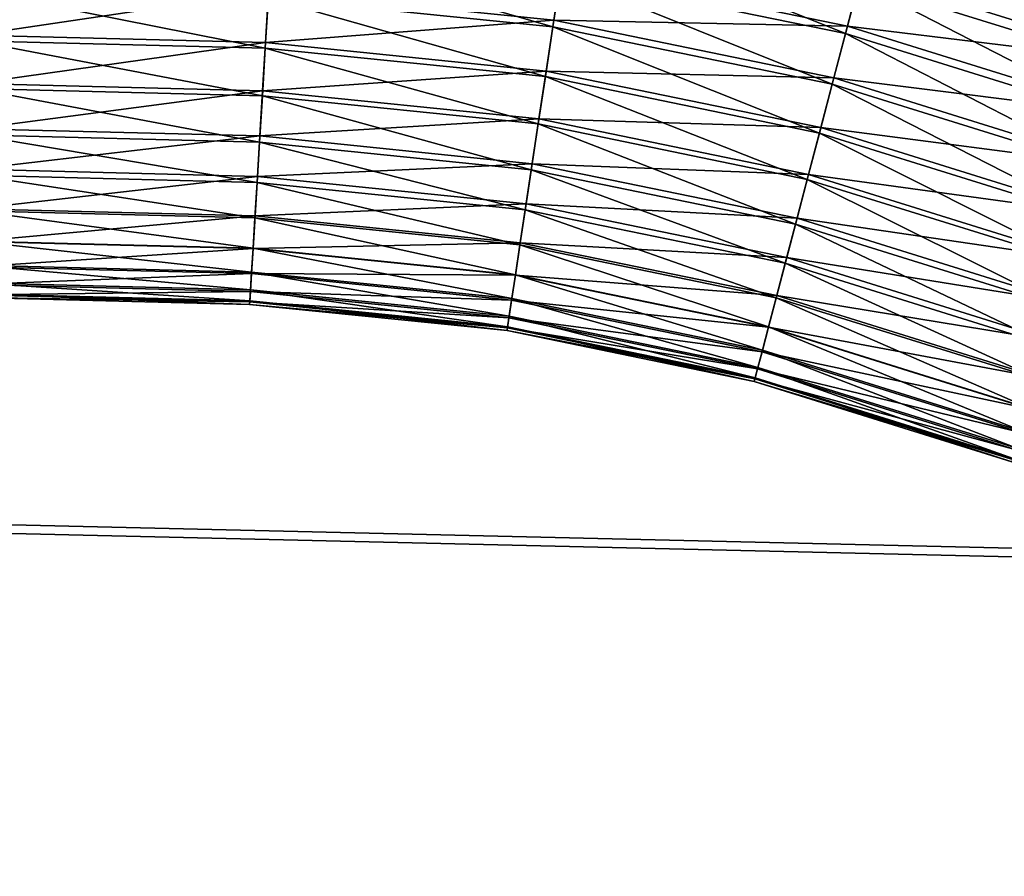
# Model space of a CAD drawing. Extents: x 4 to 901, y 3 to 274.
# Tile 143 of 256: x 187.54 to 189.09, y 267.12 to 268.46. Entities that reach past the tile are written whole.
import ezdxf

# ---------------------------------------------------------------- set-up
doc = ezdxf.new("R2010")
doc.units = 0

msp = doc.modelspace()

# ---------------------------------------------------------------- linework, layer by layer
for points in [[(116.764336, 272.709991, 20.949999), (116.764336, 263.709991, 20.949999), (193.36879, 272.709991, 20.949999)], [(116.764336, 263.709991, 20.949999), (193.36879, 263.709991, 20.949999), (193.36879, 272.709991, 20.949999)], [(116.764336, 263.709991, 19.949999), (116.764336, 272.709991, 19.949999), (193.36879, 272.709991, 19.949999)], [(116.764336, 263.709991, 19.949999), (193.36879, 272.709991, 19.949999), (193.36879, 263.709991, 19.949999)], [(116.764336, 272.709991, 272.950012), (116.764336, 263.709991, 272.950012), (193.36879, 272.709991, 272.950012)], [(116.764336, 263.709991, 272.950012), (193.36879, 263.709991, 272.950012), (193.36879, 272.709991, 272.950012)], [(116.764336, 263.709991, 271.950012), (116.764336, 272.709991, 271.950012), (193.36879, 272.709991, 271.950012)], [(116.764336, 263.709991, 271.950012), (193.36879, 272.709991, 271.950012), (193.36879, 263.709991, 271.950012)], [(861.484985, 272.509979, 100.299995), (44.485004, 272.509979, 100.299995), (861.484985, 261.709991, 100.299995)], [(861.484985, 261.709991, 100.299995), (44.485004, 272.509979, 100.299995), (44.485004, 261.709991, 100.299995)], [(861.484985, 261.709991, 99.699997), (44.485004, 261.709991, 99.699997), (861.484985, 272.509979, 99.699997)], [(861.484985, 272.509979, 99.699997), (44.485004, 261.709991, 99.699997), (44.485004, 272.509979, 99.699997)], [(44.485004, 272.509979, 241.099991), (861.484985, 272.509979, 241.099991), (44.485004, 261.709991, 241.099991)], [(44.485004, 261.709991, 241.099991), (861.484985, 272.509979, 241.099991), (861.484985, 261.709991, 241.099991)], [(44.485004, 261.709991, 241.699997), (861.484985, 261.709991, 241.699997), (44.485004, 272.509979, 241.699997)], [(44.485004, 272.509979, 241.699997), (861.484985, 261.709991, 241.699997), (861.484985, 272.509979, 241.699997)], [(864.984985, 271.109985, 256.950012), (462.234985, 255.009979, 256.950012), (40.284992, 271.109985, 256.950012)], [(40.284992, 271.109985, 256.950012), (462.234985, 255.009979, 256.950012), (456.984985, 255.009979, 256.950012)], [(40.284992, 271.109985, 256.950012), (456.984985, 255.009979, 256.950012), (448.984985, 255.009979, 256.950012)], [(448.984985, 255.009979, 256.950012), (443.734985, 255.009979, 256.950012), (40.284992, 271.109985, 256.950012)], [(40.284992, 271.109985, 256.950012), (443.734985, 255.009979, 256.950012), (442.984985, 255.009979, 256.950012)], [(40.284992, 271.109985, 256.950012), (442.984985, 255.009979, 256.950012), (40.284992, 234.309982, 256.950012)], [(40.284992, 271.109985, 257.549988), (443.734985, 255.009979, 257.549988), (864.984985, 271.109985, 257.549988)], [(443.484985, 236.143951, 257.549988), (443.342194, 236.243942, 257.549988), (40.284992, 271.109985, 257.549988)], [(40.284992, 271.109985, 257.549988), (443.045288, 236.667969, 257.549988), (443.000183, 236.836334, 257.549988)], [(443.342194, 236.243942, 257.549988), (443.218933, 236.367188, 257.549988), (40.284992, 271.109985, 257.549988)], [(40.284992, 271.109985, 257.549988), (443.218933, 236.367188, 257.549988), (443.118958, 236.509979, 257.549988)], [(40.284992, 271.109985, 257.549988), (443.118958, 236.509979, 257.549988), (443.045288, 236.667969, 257.549988)], [(443.000183, 236.836334, 257.549988), (442.984985, 237.009979, 257.549988), (40.284992, 271.109985, 257.549988)], [(40.284992, 271.109985, 257.549988), (442.984985, 237.009979, 257.549988), (442.984985, 255.009979, 257.549988)], [(40.284992, 271.109985, 257.549988), (442.984985, 255.009979, 257.549988), (443.734985, 255.009979, 257.549988)], [(40.284992, 234.309982, 257.549988), (443.81134, 236.025177, 257.549988), (40.284992, 271.109985, 257.549988)], [(40.284992, 271.109985, 257.549988), (443.81134, 236.025177, 257.549988), (443.642975, 236.070297, 257.549988)], [(40.284992, 271.109985, 257.549988), (443.642975, 236.070297, 257.549988), (443.484985, 236.143951, 257.549988)], [(864.984985, 271.109985, 35.349995), (292.484985, 265.209991, 35.349995), (40.984989, 271.109985, 35.349995)], [(40.984989, 271.109985, 35.349995), (292.484985, 265.209991, 35.349995), (291.484985, 265.209991, 35.349995)], [(40.984989, 271.109985, 35.349995), (291.484985, 265.209991, 35.349995), (40.984989, 234.309982, 35.349995)], [(292.484985, 265.209991, 35.949997), (864.984985, 271.109985, 35.949997), (40.984989, 271.109985, 35.949997)], [(40.984989, 234.309982, 35.949997), (291.484985, 260.209991, 35.949997), (40.984989, 271.109985, 35.949997)], [(40.984989, 271.109985, 35.949997), (291.484985, 260.209991, 35.949997), (291.484985, 265.209991, 35.949997)], [(40.984989, 271.109985, 35.949997), (291.484985, 265.209991, 35.949997), (292.484985, 265.209991, 35.949997)], [(188.391922, 268.534393, 54.223419), (188.404404, 268.617157, 54.207005), (188.838379, 268.442413, 54.223419)], [(188.391922, 268.534393, 57.223419), (188.404404, 268.617157, 57.207005), (188.838379, 268.442413, 57.223419)], [(188.838379, 268.442413, 54.223419), (188.404404, 268.617157, 54.207005), (188.859604, 268.523376, 54.207005)], [(188.838379, 268.442413, 57.223419), (188.404404, 268.617157, 57.207005), (188.859604, 268.523376, 57.207005)], [(188.859604, 268.523376, 54.207005), (188.882141, 268.609375, 54.200119), (189.316147, 268.381348, 54.207005)], [(188.859604, 268.523376, 57.207005), (188.882141, 268.609375, 57.200119), (189.316147, 268.381348, 57.207005)], [(189.316147, 268.381348, 54.207005), (188.882141, 268.609375, 54.200119), (189.345917, 268.465179, 54.200119)], [(189.316147, 268.381348, 57.207005), (188.882141, 268.609375, 57.200119), (189.345917, 268.465179, 57.200119)], [(187.933472, 268.49884, 54.249512), (187.938446, 268.58075, 54.223419), (188.379684, 268.453278, 54.249512)], [(187.933472, 268.49884, 57.249512), (187.938446, 268.58075, 57.223419), (188.379684, 268.453278, 57.249512)], [(188.379684, 268.453278, 54.249512), (187.938446, 268.58075, 54.223419), (188.391922, 268.534393, 54.223419)], [(188.379684, 268.453278, 57.249512), (187.938446, 268.58075, 57.223419), (188.391922, 268.534393, 57.223419)], [(188.393768, 268.5466, 55.679626), (187.934113, 268.509186, 55.654354), (188.381226, 268.463501, 55.654354)], [(188.393768, 268.5466, 58.679626), (187.934113, 268.509186, 58.654354), (188.381226, 268.463501, 58.654354)], [(188.393768, 268.5466, 55.679626), (188.381226, 268.463501, 55.654354), (188.841507, 268.454346, 55.679626)], [(188.393768, 268.5466, 58.679626), (188.381226, 268.463501, 58.654354), (188.841507, 268.454346, 58.679626)], [(188.863388, 268.537811, 55.694893), (188.393768, 268.5466, 55.679626), (188.841507, 268.454346, 55.679626)], [(188.863388, 268.537811, 58.694893), (188.393768, 268.5466, 58.679626), (188.841507, 268.454346, 58.679626)], [(188.863388, 268.537811, 55.694893), (188.841507, 268.454346, 55.679626), (189.321152, 268.395416, 55.694893)], [(188.863388, 268.537811, 58.694893), (188.841507, 268.454346, 58.679626), (189.321152, 268.395416, 58.694893)], [(189.350388, 268.477783, 55.699997), (188.863388, 268.537811, 55.694893), (189.321152, 268.395416, 55.694893)], [(189.350388, 268.477783, 58.699997), (188.863388, 268.537811, 58.694893), (189.321152, 268.395416, 58.694893)], [(187.47171, 268.520874, 55.654354), (187.47197, 268.440277, 55.619396), (187.934113, 268.509186, 55.654354)], [(187.47171, 268.520874, 58.654354), (187.47197, 268.440277, 58.619396), (187.934113, 268.509186, 58.654354)], [(188.379684, 268.453278, 54.249512), (188.391922, 268.534393, 54.223419), (188.817581, 268.363037, 54.249512)], [(188.379684, 268.453278, 57.249512), (188.391922, 268.534393, 57.223419), (188.817581, 268.363037, 57.249512)], [(188.817581, 268.363037, 54.249512), (188.391922, 268.534393, 54.223419), (188.838379, 268.442413, 54.223419)], [(188.817581, 268.363037, 57.249512), (188.391922, 268.534393, 57.223419), (188.838379, 268.442413, 57.223419)], [(188.838379, 268.442413, 54.223419), (188.859604, 268.523376, 54.207005), (189.288132, 268.302399, 54.223419)], [(188.838379, 268.442413, 57.223419), (188.859604, 268.523376, 57.207005), (189.288132, 268.302399, 57.223419)], [(189.288132, 268.302399, 54.223419), (188.859604, 268.523376, 54.207005), (189.316147, 268.381348, 54.207005)], [(189.288132, 268.302399, 57.223419), (188.859604, 268.523376, 57.207005), (189.316147, 268.381348, 57.207005)], [(187.472, 268.431335, 54.285187), (187.471741, 268.510529, 54.249512), (187.92868, 268.4198, 54.285187)], [(187.92868, 268.4198, 54.285187), (187.471741, 268.510529, 54.249512), (187.933472, 268.49884, 54.249512)], [(187.472, 268.431335, 57.285187), (187.471741, 268.510529, 57.249512), (187.92868, 268.4198, 57.285187)], [(187.92868, 268.4198, 57.285187), (187.471741, 268.510529, 57.249512), (187.933472, 268.49884, 57.249512)], [(187.934113, 268.509186, 55.654354), (187.47197, 268.440277, 55.619396), (187.929214, 268.428711, 55.619396)], [(187.934113, 268.509186, 58.654354), (187.47197, 268.440277, 58.619396), (187.929214, 268.428711, 58.619396)], [(187.934113, 268.509186, 55.654354), (187.929214, 268.428711, 55.619396), (188.381226, 268.463501, 55.654354)], [(187.934113, 268.509186, 58.654354), (187.929214, 268.428711, 58.619396), (188.381226, 268.463501, 58.654354)], [(187.92868, 268.4198, 54.285187), (187.933472, 268.49884, 54.249512), (188.367874, 268.374969, 54.285187)], [(187.92868, 268.4198, 57.285187), (187.933472, 268.49884, 57.249512), (188.367874, 268.374969, 57.285187)], [(188.367874, 268.374969, 54.285187), (187.933472, 268.49884, 54.249512), (188.379684, 268.453278, 54.249512)], [(188.367874, 268.374969, 57.285187), (187.933472, 268.49884, 57.249512), (188.379684, 268.453278, 57.249512)], [(188.381226, 268.463501, 55.654354), (187.929214, 268.428711, 55.619396), (188.369217, 268.383789, 55.619396)], [(188.381226, 268.463501, 58.654354), (187.929214, 268.428711, 58.619396), (188.369217, 268.383789, 58.619396)], [(188.381226, 268.463501, 55.654354), (188.369217, 268.383789, 55.619396), (188.820206, 268.373047, 55.654354)], [(188.381226, 268.463501, 58.654354), (188.369217, 268.383789, 58.619396), (188.820206, 268.373047, 58.654354)], [(188.841507, 268.454346, 55.679626), (188.381226, 268.463501, 55.654354), (188.820206, 268.373047, 55.654354)], [(188.841507, 268.454346, 58.679626), (188.381226, 268.463501, 58.654354), (188.820206, 268.373047, 58.654354)], [(188.367874, 268.374969, 54.285187), (188.379684, 268.453278, 54.249512), (188.797501, 268.286438, 54.285187)], [(188.367874, 268.374969, 57.285187), (188.379684, 268.453278, 57.249512), (188.797501, 268.286438, 57.285187)], [(188.797501, 268.286438, 54.285187), (188.379684, 268.453278, 54.249512), (188.817581, 268.363037, 54.249512)], [(188.797501, 268.286438, 57.285187), (188.379684, 268.453278, 57.249512), (188.817581, 268.363037, 57.249512)], [(188.841507, 268.454346, 55.679626), (188.820206, 268.373047, 55.654354), (189.292267, 268.314056, 55.679626)], [(188.841507, 268.454346, 58.679626), (188.820206, 268.373047, 58.654354), (189.292267, 268.314056, 58.679626)], [(189.321152, 268.395416, 55.694893), (188.841507, 268.454346, 55.679626), (189.292267, 268.314056, 55.679626)], [(189.321152, 268.395416, 58.694893), (188.841507, 268.454346, 58.679626), (189.292267, 268.314056, 58.679626)], [(187.47197, 268.440277, 55.619396), (187.472214, 268.364227, 55.575207), (187.929214, 268.428711, 55.619396)], [(187.47197, 268.440277, 58.619396), (187.472214, 268.364227, 58.575207), (187.929214, 268.428711, 58.619396)], [(187.472229, 268.356262, 54.330135), (187.472, 268.431335, 54.285187), (187.924133, 268.344849, 54.330135)], [(187.924133, 268.344849, 54.330135), (187.472, 268.431335, 54.285187), (187.92868, 268.4198, 54.285187)], [(187.472229, 268.356262, 57.330135), (187.472, 268.431335, 57.285187), (187.924133, 268.344849, 57.330135)], [(187.924133, 268.344849, 57.330135), (187.472, 268.431335, 57.285187), (187.92868, 268.4198, 57.285187)], [(187.929214, 268.428711, 55.619396), (187.472214, 268.364227, 55.575207), (187.924606, 268.352814, 55.575207)], [(187.929214, 268.428711, 58.619396), (187.472214, 268.364227, 58.575207), (187.924606, 268.352814, 58.575207)], [(187.929214, 268.428711, 55.619396), (187.924606, 268.352814, 55.575207), (188.369217, 268.383789, 55.619396)], [(187.929214, 268.428711, 58.619396), (187.924606, 268.352814, 58.575207), (188.369217, 268.383789, 58.619396)], [(188.817581, 268.363037, 54.249512), (188.838379, 268.442413, 54.223419), (189.260666, 268.225037, 54.249512)], [(188.817581, 268.363037, 57.249512), (188.838379, 268.442413, 57.223419), (189.260666, 268.225037, 57.249512)], [(189.260666, 268.225037, 54.249512), (188.838379, 268.442413, 54.223419), (189.288132, 268.302399, 54.223419)], [(189.260666, 268.225037, 57.249512), (188.838379, 268.442413, 57.223419), (189.288132, 268.302399, 57.223419)], [(187.924133, 268.344849, 54.330135), (187.92868, 268.4198, 54.285187), (188.356689, 268.300751, 54.330135)], [(187.924133, 268.344849, 57.330135), (187.92868, 268.4198, 57.285187), (188.356689, 268.300751, 57.330135)], [(188.356689, 268.300751, 54.330135), (187.92868, 268.4198, 54.285187), (188.367874, 268.374969, 54.285187)], [(188.356689, 268.300751, 57.330135), (187.92868, 268.4198, 57.285187), (188.367874, 268.374969, 57.285187)], [(188.369217, 268.383789, 55.619396), (187.924606, 268.352814, 55.575207), (188.35788, 268.308624, 55.575207)], [(188.369217, 268.383789, 58.619396), (187.924606, 268.352814, 58.575207), (188.35788, 268.308624, 58.575207)], [(188.369217, 268.383789, 55.619396), (188.35788, 268.308624, 55.575207), (188.799774, 268.295074, 55.619396)], [(188.369217, 268.383789, 58.619396), (188.35788, 268.308624, 58.575207), (188.799774, 268.295074, 58.619396)], [(188.820206, 268.373047, 55.654354), (188.369217, 268.383789, 55.619396), (188.799774, 268.295074, 55.619396)], [(188.820206, 268.373047, 58.654354), (188.369217, 268.383789, 58.619396), (188.799774, 268.295074, 58.619396)], [(188.356689, 268.300751, 54.330135), (188.367874, 268.374969, 54.285187), (188.778473, 268.213806, 54.330135)], [(188.356689, 268.300751, 57.330135), (188.367874, 268.374969, 57.285187), (188.778473, 268.213806, 57.330135)], [(188.778473, 268.213806, 54.330135), (188.367874, 268.374969, 54.285187), (188.797501, 268.286438, 54.285187)], [(188.778473, 268.213806, 57.330135), (188.367874, 268.374969, 57.285187), (188.797501, 268.286438, 57.285187)], [(188.820206, 268.373047, 55.654354), (188.799774, 268.295074, 55.619396), (189.26413, 268.234802, 55.654354)], [(188.820206, 268.373047, 58.654354), (188.799774, 268.295074, 58.619396), (189.26413, 268.234802, 58.654354)], [(189.292267, 268.314056, 55.679626), (188.820206, 268.373047, 55.654354), (189.26413, 268.234802, 55.654354)], [(189.292267, 268.314056, 58.679626), (188.820206, 268.373047, 58.654354), (189.26413, 268.234802, 58.654354)], [(187.472214, 268.364227, 55.575207), (187.472443, 268.293274, 55.5219), (187.924606, 268.352814, 55.575207)], [(187.472214, 268.364227, 58.575207), (187.472443, 268.293274, 58.5219), (187.924606, 268.352814, 58.575207)], [(187.472473, 268.283539, 54.386494), (187.472229, 268.356262, 54.330135), (187.919724, 268.272247, 54.386494)], [(187.919724, 268.272247, 54.386494), (187.472229, 268.356262, 54.330135), (187.924133, 268.344849, 54.330135)], [(187.472473, 268.283539, 57.386494), (187.472229, 268.356262, 57.330135), (187.919724, 268.272247, 57.386494)], [(187.919724, 268.272247, 57.386494), (187.472229, 268.356262, 57.330135), (187.924133, 268.344849, 57.330135)], [(187.924606, 268.352814, 55.575207), (187.472443, 268.293274, 55.5219), (187.920303, 268.281952, 55.5219)], [(187.924606, 268.352814, 58.575207), (187.472443, 268.293274, 58.5219), (187.920303, 268.281952, 58.5219)], [(187.924606, 268.352814, 55.575207), (187.920303, 268.281952, 55.5219), (188.35788, 268.308624, 55.575207)], [(187.924606, 268.352814, 58.575207), (187.920303, 268.281952, 58.5219), (188.35788, 268.308624, 58.575207)], [(188.797501, 268.286438, 54.285187), (188.817581, 268.363037, 54.249512), (189.234161, 268.150391, 54.285187)], [(188.797501, 268.286438, 57.285187), (188.817581, 268.363037, 57.249512), (189.234161, 268.150391, 57.285187)], [(189.234161, 268.150391, 54.285187), (188.817581, 268.363037, 54.249512), (189.260666, 268.225037, 54.249512)], [(189.234161, 268.150391, 57.285187), (188.817581, 268.363037, 57.249512), (189.260666, 268.225037, 57.249512)], [(187.919724, 268.272247, 54.386494), (187.924133, 268.344849, 54.330135), (188.34584, 268.228851, 54.386494)], [(187.919724, 268.272247, 57.386494), (187.924133, 268.344849, 57.330135), (188.34584, 268.228851, 57.386494)], [(188.34584, 268.228851, 54.386494), (187.924133, 268.344849, 54.330135), (188.356689, 268.300751, 54.330135)], [(188.34584, 268.228851, 57.386494), (187.924133, 268.344849, 57.330135), (188.356689, 268.300751, 57.330135)], [(188.35788, 268.308624, 55.575207), (187.920303, 268.281952, 55.5219), (188.34729, 268.238464, 55.5219)], [(188.35788, 268.308624, 58.575207), (187.920303, 268.281952, 58.5219), (188.34729, 268.238464, 58.5219)], [(188.35788, 268.308624, 55.575207), (188.34729, 268.238464, 55.5219), (188.780502, 268.221527, 55.575207)], [(188.35788, 268.308624, 58.575207), (188.34729, 268.238464, 58.5219), (188.780502, 268.221527, 58.575207)], [(188.799774, 268.295074, 55.619396), (188.35788, 268.308624, 55.575207), (188.780502, 268.221527, 55.575207)], [(188.799774, 268.295074, 58.619396), (188.35788, 268.308624, 58.575207), (188.780502, 268.221527, 58.575207)], [(187.472443, 268.293274, 55.5219), (187.472641, 268.229584, 55.461094), (187.920303, 268.281952, 55.5219)], [(187.472443, 268.293274, 58.5219), (187.472641, 268.229584, 58.461094), (187.920303, 268.281952, 58.5219)], [(188.34584, 268.228851, 54.386494), (188.356689, 268.300751, 54.330135), (188.76004, 268.143463, 54.386494)], [(188.34584, 268.228851, 57.386494), (188.356689, 268.300751, 57.330135), (188.76004, 268.143463, 57.386494)], [(188.76004, 268.143463, 54.386494), (188.356689, 268.300751, 54.330135), (188.778473, 268.213806, 54.330135)], [(188.76004, 268.143463, 57.386494), (188.356689, 268.300751, 57.330135), (188.778473, 268.213806, 57.330135)], [(188.799774, 268.295074, 55.619396), (188.780502, 268.221527, 55.575207), (189.237152, 268.158783, 55.619396)], [(188.799774, 268.295074, 58.619396), (188.780502, 268.221527, 58.575207), (189.237152, 268.158783, 58.619396)], [(189.26413, 268.234802, 55.654354), (188.799774, 268.295074, 55.619396), (189.237152, 268.158783, 55.619396)], [(189.26413, 268.234802, 58.654354), (188.799774, 268.295074, 58.619396), (189.237152, 268.158783, 58.619396)], [(187.472672, 268.220276, 54.449085), (187.472473, 268.283539, 54.386494), (187.915878, 268.209076, 54.449085)], [(187.915878, 268.209076, 54.449085), (187.472473, 268.283539, 54.386494), (187.919724, 268.272247, 54.386494)], [(187.472672, 268.220276, 57.449085), (187.472473, 268.283539, 57.386494), (187.915878, 268.209076, 57.449085)], [(187.915878, 268.209076, 57.449085), (187.472473, 268.283539, 57.386494), (187.919724, 268.272247, 57.386494)], [(187.920303, 268.281952, 55.5219), (187.472641, 268.229584, 55.461094), (187.916458, 268.218384, 55.461094)], [(187.920303, 268.281952, 58.5219), (187.472641, 268.229584, 58.461094), (187.916458, 268.218384, 58.461094)], [(187.920303, 268.281952, 55.5219), (187.916458, 268.218384, 55.461094), (188.34729, 268.238464, 55.5219)], [(187.920303, 268.281952, 58.5219), (187.916458, 268.218384, 58.461094), (188.34729, 268.238464, 58.5219)], [(188.778473, 268.213806, 54.330135), (188.797501, 268.286438, 54.285187), (189.20903, 268.07959, 54.330135)], [(188.778473, 268.213806, 57.330135), (188.797501, 268.286438, 57.285187), (189.20903, 268.07959, 57.330135)], [(189.20903, 268.07959, 54.330135), (188.797501, 268.286438, 54.285187), (189.234161, 268.150391, 54.285187)], [(189.20903, 268.07959, 57.330135), (188.797501, 268.286438, 57.285187), (189.234161, 268.150391, 57.285187)], [(187.915878, 268.209076, 54.449085), (187.919724, 268.272247, 54.386494), (188.336411, 268.16629, 54.449085)], [(187.915878, 268.209076, 57.449085), (187.919724, 268.272247, 57.386494), (188.336411, 268.16629, 57.449085)], [(188.336411, 268.16629, 54.449085), (187.919724, 268.272247, 54.386494), (188.34584, 268.228851, 54.386494)], [(188.336411, 268.16629, 57.449085), (187.919724, 268.272247, 57.386494), (188.34584, 268.228851, 57.386494)], [(187.472641, 268.229584, 55.461094), (187.472839, 268.167725, 55.385338), (187.916458, 268.218384, 55.461094)], [(187.472641, 268.229584, 58.461094), (187.472839, 268.167725, 58.385338), (187.916458, 268.218384, 58.461094)], [(188.34729, 268.238464, 55.5219), (187.916458, 268.218384, 55.461094), (188.337799, 268.175476, 55.461094)], [(188.34729, 268.238464, 58.5219), (187.916458, 268.218384, 58.461094), (188.337799, 268.175476, 58.461094)], [(188.336411, 268.16629, 54.449085), (188.34584, 268.228851, 54.386494), (188.744003, 268.082245, 54.449085)], [(188.336411, 268.16629, 57.449085), (188.34584, 268.228851, 57.386494), (188.744003, 268.082245, 57.449085)], [(188.34729, 268.238464, 55.5219), (188.337799, 268.175476, 55.461094), (188.762512, 268.152893, 55.5219)], [(188.34729, 268.238464, 58.5219), (188.337799, 268.175476, 58.461094), (188.762512, 268.152893, 58.5219)], [(188.744003, 268.082245, 54.449085), (188.34584, 268.228851, 54.386494), (188.76004, 268.143463, 54.386494)], [(188.744003, 268.082245, 57.449085), (188.34584, 268.228851, 57.386494), (188.76004, 268.143463, 57.386494)], [(188.780502, 268.221527, 55.575207), (188.34729, 268.238464, 55.5219), (188.762512, 268.152893, 55.5219)], [(188.780502, 268.221527, 58.575207), (188.34729, 268.238464, 58.5219), (188.762512, 268.152893, 58.5219)], [(187.472855, 268.164459, 54.519287), (187.472672, 268.220276, 54.449085), (187.912506, 268.153381, 54.519287)], [(187.912506, 268.153381, 54.519287), (187.472672, 268.220276, 54.449085), (187.915878, 268.209076, 54.449085)], [(187.472855, 268.164459, 57.519287), (187.472672, 268.220276, 57.449085), (187.912506, 268.153381, 57.519287)], [(187.912506, 268.153381, 57.519287), (187.472672, 268.220276, 57.449085), (187.915878, 268.209076, 57.449085)], [(187.916458, 268.218384, 55.461094), (187.472839, 268.167725, 55.385338), (187.912704, 268.156647, 55.385338)], [(187.916458, 268.218384, 58.461094), (187.472839, 268.167725, 58.385338), (187.912704, 268.156647, 58.385338)], [(187.916458, 268.218384, 55.461094), (187.912704, 268.156647, 55.385338), (188.337799, 268.175476, 55.461094)], [(187.916458, 268.218384, 58.461094), (187.912704, 268.156647, 58.385338), (188.337799, 268.175476, 58.461094)], [(188.76004, 268.143463, 54.386494), (188.778473, 268.213806, 54.330135), (189.184677, 268.011017, 54.386494)], [(188.76004, 268.143463, 57.386494), (188.778473, 268.213806, 57.330135), (189.184677, 268.011017, 57.386494)], [(188.780502, 268.221527, 55.575207), (188.762512, 268.152893, 55.5219), (189.2117, 268.087097, 55.575207)], [(188.780502, 268.221527, 58.575207), (188.762512, 268.152893, 58.5219), (189.2117, 268.087097, 58.575207)], [(189.184677, 268.011017, 54.386494), (188.778473, 268.213806, 54.330135), (189.20903, 268.07959, 54.330135)], [(189.184677, 268.011017, 57.386494), (188.778473, 268.213806, 57.330135), (189.20903, 268.07959, 57.330135)], [(189.237152, 268.158783, 55.619396), (188.780502, 268.221527, 55.575207), (189.2117, 268.087097, 55.575207)], [(189.237152, 268.158783, 58.619396), (188.780502, 268.221527, 58.575207), (189.2117, 268.087097, 58.575207)], [(187.912506, 268.153381, 54.519287), (187.915878, 268.209076, 54.449085), (188.328094, 268.111115, 54.519287)], [(187.912506, 268.153381, 57.519287), (187.915878, 268.209076, 57.449085), (188.328094, 268.111115, 57.519287)], [(188.328094, 268.111115, 54.519287), (187.915878, 268.209076, 54.449085), (188.336411, 268.16629, 54.449085)], [(188.328094, 268.111115, 57.519287), (187.915878, 268.209076, 57.449085), (188.336411, 268.16629, 57.449085)], [(187.472839, 268.167725, 55.385338), (187.473007, 268.116577, 55.302742), (187.912704, 268.156647, 55.385338)], [(187.472839, 268.167725, 58.385338), (187.473007, 268.116577, 58.302742), (187.912704, 268.156647, 58.385338)], [(188.337799, 268.175476, 55.461094), (187.912704, 268.156647, 55.385338), (188.328583, 268.114349, 55.385338)], [(188.337799, 268.175476, 58.461094), (187.912704, 268.156647, 58.385338), (188.328583, 268.114349, 58.385338)], [(188.328094, 268.111115, 54.519287), (188.336411, 268.16629, 54.449085), (188.729858, 268.028259, 54.519287)], [(188.328094, 268.111115, 57.519287), (188.336411, 268.16629, 57.449085), (188.729858, 268.028259, 57.519287)], [(188.337799, 268.175476, 55.461094), (188.328583, 268.114349, 55.385338), (188.746368, 268.091248, 55.461094)], [(188.337799, 268.175476, 58.461094), (188.328583, 268.114349, 58.385338), (188.746368, 268.091248, 58.461094)], [(188.729858, 268.028259, 54.519287), (188.336411, 268.16629, 54.449085), (188.744003, 268.082245, 54.449085)], [(188.729858, 268.028259, 57.519287), (188.336411, 268.16629, 57.449085), (188.744003, 268.082245, 57.449085)], [(188.762512, 268.152893, 55.5219), (188.337799, 268.175476, 55.461094), (188.746368, 268.091248, 55.461094)], [(188.762512, 268.152893, 58.5219), (188.337799, 268.175476, 58.461094), (188.746368, 268.091248, 58.461094)], [(187.473007, 268.117126, 54.596241), (187.472855, 268.164459, 54.519287), (187.909637, 268.10611, 54.596241)], [(187.909637, 268.10611, 54.596241), (187.472855, 268.164459, 54.519287), (187.912506, 268.153381, 54.519287)], [(187.473007, 268.117126, 57.596241), (187.472855, 268.164459, 57.519287), (187.909637, 268.10611, 57.596241)], [(187.909637, 268.10611, 57.596241), (187.472855, 268.164459, 57.519287), (187.912506, 268.153381, 57.519287)], [(187.912704, 268.156647, 55.385338), (187.473007, 268.116577, 55.302742), (187.909607, 268.10556, 55.302742)], [(187.912704, 268.156647, 58.385338), (187.473007, 268.116577, 58.302742), (187.909607, 268.10556, 58.302742)], [(187.912704, 268.156647, 55.385338), (187.909607, 268.10556, 55.302742), (188.328583, 268.114349, 55.385338)], [(187.912704, 268.156647, 58.385338), (187.909607, 268.10556, 58.302742), (188.328583, 268.114349, 58.385338)], [(187.909637, 268.10611, 54.596241), (187.912506, 268.153381, 54.519287), (188.32103, 268.064301, 54.596241)], [(187.909637, 268.10611, 57.596241), (187.912506, 268.153381, 57.519287), (188.32103, 268.064301, 57.596241)], [(188.32103, 268.064301, 54.596241), (187.912506, 268.153381, 54.519287), (188.328094, 268.111115, 54.519287)], [(188.32103, 268.064301, 57.596241), (187.912506, 268.153381, 57.519287), (188.328094, 268.111115, 57.519287)], [(188.762512, 268.152893, 55.5219), (188.746368, 268.091248, 55.461094), (189.187943, 268.020203, 55.5219)], [(188.762512, 268.152893, 58.5219), (188.746368, 268.091248, 58.461094), (189.187943, 268.020203, 58.5219)], [(189.2117, 268.087097, 55.575207), (188.762512, 268.152893, 55.5219), (189.187943, 268.020203, 55.5219)], [(189.2117, 268.087097, 58.575207), (188.762512, 268.152893, 58.5219), (189.187943, 268.020203, 58.5219)], [(188.744003, 268.082245, 54.449085), (188.76004, 268.143463, 54.386494), (189.163498, 267.951355, 54.449085)], [(188.744003, 268.082245, 57.449085), (188.76004, 268.143463, 57.386494), (189.163498, 267.951355, 57.449085)], [(189.163498, 267.951355, 54.449085), (188.76004, 268.143463, 54.386494), (189.184677, 268.011017, 54.386494)], [(189.163498, 267.951355, 57.449085), (188.76004, 268.143463, 57.386494), (189.184677, 268.011017, 57.386494)], [(187.473114, 268.079132, 54.678959), (187.473007, 268.117126, 54.596241), (187.907333, 268.068176, 54.678959)], [(187.907333, 268.068176, 54.678959), (187.473007, 268.117126, 54.596241), (187.909637, 268.10611, 54.596241)], [(187.473114, 268.079132, 57.678959), (187.473007, 268.117126, 57.596241), (187.907333, 268.068176, 57.678959)], [(187.907333, 268.068176, 57.678959), (187.473007, 268.117126, 57.596241), (187.909637, 268.10611, 57.596241)], [(187.473007, 268.116577, 55.302742), (187.473129, 268.076843, 55.215092), (187.909607, 268.10556, 55.302742)], [(187.473007, 268.116577, 58.302742), (187.473129, 268.076843, 58.215092), (187.909607, 268.10556, 58.302742)], [(187.909607, 268.10556, 55.302742), (187.473129, 268.076843, 55.215092), (187.907196, 268.065918, 55.215092)], [(187.909607, 268.10556, 58.302742), (187.473129, 268.076843, 58.215092), (187.907196, 268.065918, 58.215092)], [(187.909607, 268.10556, 55.302742), (187.907196, 268.065918, 55.215092), (188.320953, 268.063751, 55.302742)], [(187.909607, 268.10556, 58.302742), (187.907196, 268.065918, 58.215092), (188.320953, 268.063751, 58.302742)], [(187.907333, 268.068176, 54.678959), (187.909637, 268.10611, 54.596241), (188.315369, 268.026733, 54.678959)], [(187.907333, 268.068176, 57.678959), (187.909637, 268.10611, 57.596241), (188.315369, 268.026733, 57.678959)], [(188.328583, 268.114349, 55.385338), (187.909607, 268.10556, 55.302742), (188.320953, 268.063751, 55.302742)], [(188.328583, 268.114349, 58.385338), (187.909607, 268.10556, 58.302742), (188.320953, 268.063751, 58.302742)], [(188.315369, 268.026733, 54.678959), (187.909637, 268.10611, 54.596241), (188.32103, 268.064301, 54.596241)], [(188.315369, 268.026733, 57.678959), (187.909637, 268.10611, 57.596241), (188.32103, 268.064301, 57.596241)], [(188.328583, 268.114349, 55.385338), (188.320953, 268.063751, 55.302742), (188.730698, 268.031433, 55.385338)], [(188.328583, 268.114349, 58.385338), (188.320953, 268.063751, 58.302742), (188.730698, 268.031433, 58.385338)], [(188.32103, 268.064301, 54.596241), (188.328094, 268.111115, 54.519287), (188.717865, 267.982483, 54.596241)], [(188.32103, 268.064301, 57.596241), (188.328094, 268.111115, 57.519287), (188.717865, 267.982483, 57.596241)], [(188.717865, 267.982483, 54.596241), (188.328094, 268.111115, 54.519287), (188.729858, 268.028259, 54.519287)], [(188.717865, 267.982483, 57.596241), (188.328094, 268.111115, 57.519287), (188.729858, 268.028259, 57.519287)], [(188.746368, 268.091248, 55.461094), (188.328583, 268.114349, 55.385338), (188.730698, 268.031433, 55.385338)], [(188.746368, 268.091248, 58.461094), (188.328583, 268.114349, 58.385338), (188.730698, 268.031433, 58.385338)], [(188.746368, 268.091248, 55.461094), (188.730698, 268.031433, 55.385338), (189.166611, 267.960144, 55.461094)], [(188.746368, 268.091248, 58.461094), (188.730698, 268.031433, 58.385338), (189.166611, 267.960144, 58.461094)], [(189.187943, 268.020203, 55.5219), (188.746368, 268.091248, 55.461094), (189.166611, 267.960144, 55.461094)], [(189.187943, 268.020203, 58.5219), (188.746368, 268.091248, 58.461094), (189.166611, 267.960144, 58.461094)], [(187.473206, 268.05127, 54.766335), (187.473114, 268.079132, 54.678959), (187.90564, 268.040375, 54.766335)], [(187.90564, 268.040375, 54.766335), (187.473114, 268.079132, 54.678959), (187.907333, 268.068176, 54.678959)], [(187.473206, 268.05127, 57.766335), (187.473114, 268.079132, 57.678959), (187.90564, 268.040375, 57.766335)], [(187.90564, 268.040375, 57.766335), (187.473114, 268.079132, 57.678959), (187.907333, 268.068176, 57.678959)], [(187.473129, 268.076843, 55.215092), (187.473221, 268.048889, 55.123928), (187.907196, 268.065918, 55.215092)], [(187.473129, 268.076843, 58.215092), (187.473221, 268.048889, 58.123928), (187.907196, 268.065918, 58.215092)], [(188.729858, 268.028259, 54.519287), (188.744003, 268.082245, 54.449085), (189.144821, 267.898743, 54.519287)], [(188.729858, 268.028259, 57.519287), (188.744003, 268.082245, 57.449085), (189.144821, 267.898743, 57.519287)], [(189.144821, 267.898743, 54.519287), (188.744003, 268.082245, 54.449085), (189.163498, 267.951355, 54.449085)], [(189.144821, 267.898743, 57.519287), (188.744003, 268.082245, 57.449085), (189.163498, 267.951355, 57.449085)], [(187.907196, 268.065918, 55.215092), (187.473221, 268.048889, 55.123928), (187.905502, 268.037964, 55.123928)], [(187.907196, 268.065918, 58.215092), (187.473221, 268.048889, 58.123928), (187.905502, 268.037964, 58.123928)], [(187.907196, 268.065918, 55.215092), (187.905502, 268.037964, 55.123928), (188.315033, 268.024475, 55.215092)], [(187.907196, 268.065918, 58.215092), (187.905502, 268.037964, 58.123928), (188.315033, 268.024475, 58.215092)], [(187.90564, 268.040375, 54.766335), (187.907333, 268.068176, 54.678959), (188.311218, 267.999176, 54.766335)], [(187.90564, 268.040375, 57.766335), (187.907333, 268.068176, 57.678959), (188.311218, 267.999176, 57.766335)], [(188.320953, 268.063751, 55.302742), (187.907196, 268.065918, 55.215092), (188.315033, 268.024475, 55.215092)], [(188.320953, 268.063751, 58.302742), (187.907196, 268.065918, 58.215092), (188.315033, 268.024475, 58.215092)], [(188.311218, 267.999176, 54.766335), (187.907333, 268.068176, 54.678959), (188.315369, 268.026733, 54.678959)], [(188.311218, 267.999176, 57.766335), (187.907333, 268.068176, 57.678959), (188.315369, 268.026733, 57.678959)], [(188.320953, 268.063751, 55.302742), (188.315033, 268.024475, 55.215092), (188.717712, 267.981964, 55.302742)], [(188.320953, 268.063751, 58.302742), (188.315033, 268.024475, 58.215092), (188.717712, 267.981964, 58.302742)], [(188.315369, 268.026733, 54.678959), (188.32103, 268.064301, 54.596241), (188.708221, 267.94574, 54.678959)], [(188.315369, 268.026733, 57.678959), (188.32103, 268.064301, 57.596241), (188.708221, 267.94574, 57.678959)], [(188.730698, 268.031433, 55.385338), (188.320953, 268.063751, 55.302742), (188.717712, 267.981964, 55.302742)], [(188.730698, 268.031433, 58.385338), (188.320953, 268.063751, 58.302742), (188.717712, 267.981964, 58.302742)], [(188.708221, 267.94574, 54.678959), (188.32103, 268.064301, 54.596241), (188.717865, 267.982483, 54.596241)], [(188.708221, 267.94574, 57.678959), (188.32103, 268.064301, 57.596241), (188.717865, 267.982483, 57.596241)], [(187.473267, 268.03421, 54.857151), (187.473206, 268.05127, 54.766335), (187.904602, 268.023315, 54.857151)], [(187.904602, 268.023315, 54.857151), (187.473206, 268.05127, 54.766335), (187.90564, 268.040375, 54.766335)], [(187.473267, 268.03421, 57.857151), (187.473206, 268.05127, 57.766335), (187.904602, 268.023315, 57.857151)], [(187.904602, 268.023315, 57.857151), (187.473206, 268.05127, 57.766335), (187.90564, 268.040375, 57.766335)], [(187.473221, 268.048889, 55.123928), (187.473267, 268.032806, 55.030769), (187.905502, 268.037964, 55.123928)], [(187.473221, 268.048889, 58.123928), (187.473267, 268.032806, 58.030769), (187.905502, 268.037964, 58.123928)], [(187.905502, 268.037964, 55.123928), (187.473267, 268.032806, 55.030769), (187.904526, 268.021912, 55.030769)], [(187.905502, 268.037964, 58.123928), (187.473267, 268.032806, 58.030769), (187.904526, 268.021912, 58.030769)], [(187.473282, 268.028442, 54.949997), (187.473267, 268.03421, 54.857151), (187.904251, 268.017548, 54.949997)], [(187.904251, 268.017548, 54.949997), (187.473267, 268.03421, 54.857151), (187.904602, 268.023315, 54.857151)], [(187.473282, 268.028442, 57.949997), (187.473267, 268.03421, 57.857151), (187.904251, 268.017548, 57.949997)], [(187.904251, 268.017548, 57.949997), (187.473267, 268.03421, 57.857151), (187.904602, 268.023315, 57.857151)], [(187.473267, 268.032806, 55.030769), (187.473282, 268.028442, 54.949997), (187.904526, 268.021912, 55.030769)], [(187.473267, 268.032806, 58.030769), (187.473282, 268.028442, 57.949997), (187.904526, 268.021912, 58.030769)], [(187.904526, 268.021912, 55.030769), (187.473282, 268.028442, 54.949997), (187.904251, 268.017548, 54.949997)], [(187.904526, 268.021912, 58.030769), (187.473282, 268.028442, 57.949997), (187.904251, 268.017548, 57.949997)], [(187.905502, 268.037964, 55.123928), (187.904526, 268.021912, 55.030769), (188.310852, 267.996826, 55.123928)], [(187.905502, 268.037964, 58.123928), (187.904526, 268.021912, 58.030769), (188.310852, 267.996826, 58.123928)], [(187.904602, 268.023315, 54.857151), (187.90564, 268.040375, 54.766335), (188.30867, 267.9823, 54.857151)], [(187.904602, 268.023315, 57.857151), (187.90564, 268.040375, 57.766335), (188.30867, 267.9823, 57.857151)], [(188.315033, 268.024475, 55.215092), (187.905502, 268.037964, 55.123928), (188.310852, 267.996826, 55.123928)], [(188.315033, 268.024475, 58.215092), (187.905502, 268.037964, 58.123928), (188.310852, 267.996826, 58.123928)], [(188.30867, 267.9823, 54.857151), (187.90564, 268.040375, 54.766335), (188.311218, 267.999176, 54.766335)], [(188.30867, 267.9823, 57.857151), (187.90564, 268.040375, 57.766335), (188.311218, 267.999176, 57.766335)], [(188.311218, 267.999176, 54.766335), (188.315369, 268.026733, 54.678959), (188.701172, 267.918793, 54.766335)], [(188.311218, 267.999176, 57.766335), (188.315369, 268.026733, 57.678959), (188.701172, 267.918793, 57.766335)], [(188.701172, 267.918793, 54.766335), (188.315369, 268.026733, 54.678959), (188.708221, 267.94574, 54.678959)], [(188.701172, 267.918793, 57.766335), (188.315369, 268.026733, 57.678959), (188.708221, 267.94574, 57.678959)], [(188.730698, 268.031433, 55.385338), (188.717712, 267.981964, 55.302742), (189.14592, 267.901825, 55.385338)], [(188.730698, 268.031433, 58.385338), (188.717712, 267.981964, 58.302742), (189.14592, 267.901825, 58.385338)], [(188.717865, 267.982483, 54.596241), (188.729858, 268.028259, 54.519287), (189.128967, 267.854095, 54.596241)], [(188.717865, 267.982483, 57.596241), (188.729858, 268.028259, 57.519287), (189.128967, 267.854095, 57.596241)], [(189.128967, 267.854095, 54.596241), (188.729858, 268.028259, 54.519287), (189.144821, 267.898743, 54.519287)], [(189.128967, 267.854095, 57.596241), (188.729858, 268.028259, 57.519287), (189.144821, 267.898743, 57.519287)], [(189.166611, 267.960144, 55.461094), (188.730698, 268.031433, 55.385338), (189.14592, 267.901825, 55.385338)], [(189.166611, 267.960144, 58.461094), (188.730698, 268.031433, 58.385338), (189.14592, 267.901825, 58.385338)], [(187.904251, 268.017548, 54.949997), (187.904602, 268.023315, 54.857151), (188.3078, 267.976593, 54.949997)], [(187.904251, 268.017548, 57.949997), (187.904602, 268.023315, 57.857151), (188.3078, 267.976593, 57.949997)], [(187.904526, 268.021912, 55.030769), (187.904251, 268.017548, 54.949997), (188.308456, 267.980927, 55.030769)], [(187.904526, 268.021912, 58.030769), (187.904251, 268.017548, 57.949997), (188.308456, 267.980927, 58.030769)], [(188.308456, 267.980927, 55.030769), (187.904251, 268.017548, 54.949997), (188.3078, 267.976593, 54.949997)], [(188.308456, 267.980927, 58.030769), (187.904251, 268.017548, 57.949997), (188.3078, 267.976593, 57.949997)], [(188.310852, 267.996826, 55.123928), (187.904526, 268.021912, 55.030769), (188.308456, 267.980927, 55.030769)], [(188.310852, 267.996826, 58.123928), (187.904526, 268.021912, 58.030769), (188.308456, 267.980927, 58.030769)], [(188.3078, 267.976593, 54.949997), (187.904602, 268.023315, 54.857151), (188.30867, 267.9823, 54.857151)], [(188.3078, 267.976593, 57.949997), (187.904602, 268.023315, 57.857151), (188.30867, 267.9823, 57.857151)], [(188.315033, 268.024475, 55.215092), (188.310852, 267.996826, 55.123928), (188.707657, 267.943512, 55.215092)], [(188.315033, 268.024475, 58.215092), (188.310852, 267.996826, 58.123928), (188.707657, 267.943512, 58.215092)], [(188.717712, 267.981964, 55.302742), (188.315033, 268.024475, 55.215092), (188.707657, 267.943512, 55.215092)], [(188.717712, 267.981964, 58.302742), (188.315033, 268.024475, 58.215092), (188.707657, 267.943512, 58.215092)], [(188.310852, 267.996826, 55.123928), (188.308456, 267.980927, 55.030769), (188.700562, 267.916473, 55.123928)], [(188.310852, 267.996826, 58.123928), (188.308456, 267.980927, 58.030769), (188.700562, 267.916473, 58.123928)], [(188.30867, 267.9823, 54.857151), (188.311218, 267.999176, 54.766335), (188.696838, 267.902252, 54.857151)], [(188.30867, 267.9823, 57.857151), (188.311218, 267.999176, 57.766335), (188.696838, 267.902252, 57.857151)], [(188.707657, 267.943512, 55.215092), (188.310852, 267.996826, 55.123928), (188.700562, 267.916473, 55.123928)], [(188.707657, 267.943512, 58.215092), (188.310852, 267.996826, 58.123928), (188.700562, 267.916473, 58.123928)], [(188.696838, 267.902252, 54.857151), (188.311218, 267.999176, 54.766335), (188.701172, 267.918793, 54.766335)], [(188.696838, 267.902252, 57.857151), (188.311218, 267.999176, 57.766335), (188.701172, 267.918793, 57.766335)], [(188.3078, 267.976593, 54.949997), (188.30867, 267.9823, 54.857151), (188.695374, 267.896698, 54.949997)], [(188.3078, 267.976593, 57.949997), (188.30867, 267.9823, 57.857151), (188.695374, 267.896698, 57.949997)], [(188.308456, 267.980927, 55.030769), (188.3078, 267.976593, 54.949997), (188.696487, 267.900909, 55.030769)], [(188.308456, 267.980927, 58.030769), (188.3078, 267.976593, 57.949997), (188.696487, 267.900909, 58.030769)], [(188.700562, 267.916473, 55.123928), (188.308456, 267.980927, 55.030769), (188.696487, 267.900909, 55.030769)], [(188.700562, 267.916473, 58.123928), (188.308456, 267.980927, 58.030769), (188.696487, 267.900909, 58.030769)], [(188.695374, 267.896698, 54.949997), (188.30867, 267.9823, 54.857151), (188.696838, 267.902252, 54.857151)], [(188.695374, 267.896698, 57.949997), (188.30867, 267.9823, 57.857151), (188.696838, 267.902252, 57.857151)], [(188.717712, 267.981964, 55.302742), (188.707657, 267.943512, 55.215092), (189.128799, 267.853577, 55.302742)], [(188.717712, 267.981964, 58.302742), (188.707657, 267.943512, 58.215092), (189.128799, 267.853577, 58.302742)], [(188.708221, 267.94574, 54.678959), (188.717865, 267.982483, 54.596241), (189.116257, 267.818268, 54.678959)], [(188.708221, 267.94574, 57.678959), (188.717865, 267.982483, 57.596241), (189.116257, 267.818268, 57.678959)], [(189.14592, 267.901825, 55.385338), (188.717712, 267.981964, 55.302742), (189.128799, 267.853577, 55.302742)], [(189.14592, 267.901825, 58.385338), (188.717712, 267.981964, 58.302742), (189.128799, 267.853577, 58.302742)], [(189.116257, 267.818268, 54.678959), (188.717865, 267.982483, 54.596241), (189.128967, 267.854095, 54.596241)], [(189.116257, 267.818268, 57.678959), (188.717865, 267.982483, 57.596241), (189.128967, 267.854095, 57.596241)], [(188.696487, 267.900909, 55.030769), (188.3078, 267.976593, 54.949997), (188.695374, 267.896698, 54.949997)], [(188.696487, 267.900909, 58.030769), (188.3078, 267.976593, 57.949997), (188.695374, 267.896698, 57.949997)], [(188.707657, 267.943512, 55.215092), (188.700562, 267.916473, 55.123928), (189.115494, 267.816132, 55.215092)], [(188.707657, 267.943512, 58.215092), (188.700562, 267.916473, 58.123928), (189.115494, 267.816132, 58.215092)], [(188.701172, 267.918793, 54.766335), (188.708221, 267.94574, 54.678959), (189.106934, 267.791992, 54.766335)], [(188.701172, 267.918793, 57.766335), (188.708221, 267.94574, 57.678959), (189.106934, 267.791992, 57.766335)], [(189.128799, 267.853577, 55.302742), (188.707657, 267.943512, 55.215092), (189.115494, 267.816132, 55.215092)], [(189.128799, 267.853577, 58.302742), (188.707657, 267.943512, 58.215092), (189.115494, 267.816132, 58.215092)], [(189.106934, 267.791992, 54.766335), (188.708221, 267.94574, 54.678959), (189.116257, 267.818268, 54.678959)], [(189.106934, 267.791992, 57.766335), (188.708221, 267.94574, 57.678959), (189.116257, 267.818268, 57.678959)], [(188.696838, 267.902252, 54.857151), (188.701172, 267.918793, 54.766335), (189.101227, 267.775909, 54.857151)], [(188.696838, 267.902252, 57.857151), (188.701172, 267.918793, 57.766335), (189.101227, 267.775909, 57.857151)], [(189.101227, 267.775909, 54.857151), (188.701172, 267.918793, 54.766335), (189.106934, 267.791992, 54.766335)], [(189.101227, 267.775909, 57.857151), (188.701172, 267.918793, 57.766335), (189.106934, 267.791992, 57.766335)], [(188.700562, 267.916473, 55.123928), (188.696487, 267.900909, 55.030769), (189.10614, 267.789764, 55.123928)], [(188.700562, 267.916473, 58.123928), (188.696487, 267.900909, 58.030769), (189.10614, 267.789764, 58.123928)], [(189.115494, 267.816132, 55.215092), (188.700562, 267.916473, 55.123928), (189.10614, 267.789764, 55.123928)], [(189.115494, 267.816132, 58.215092), (188.700562, 267.916473, 58.123928), (189.10614, 267.789764, 58.123928)], [(188.695374, 267.896698, 54.949997), (188.696838, 267.902252, 54.857151), (189.099289, 267.770477, 54.949997)], [(188.695374, 267.896698, 57.949997), (188.696838, 267.902252, 57.857151), (189.099289, 267.770477, 57.949997)], [(188.696487, 267.900909, 55.030769), (188.695374, 267.896698, 54.949997), (189.100754, 267.774597, 55.030769)], [(188.696487, 267.900909, 58.030769), (188.695374, 267.896698, 57.949997), (189.100754, 267.774597, 58.030769)], [(189.100754, 267.774597, 55.030769), (188.695374, 267.896698, 54.949997), (189.099289, 267.770477, 54.949997)], [(189.100754, 267.774597, 58.030769), (188.695374, 267.896698, 57.949997), (189.099289, 267.770477, 57.949997)], [(189.10614, 267.789764, 55.123928), (188.696487, 267.900909, 55.030769), (189.100754, 267.774597, 55.030769)], [(189.10614, 267.789764, 58.123928), (188.696487, 267.900909, 58.030769), (189.100754, 267.774597, 58.030769)], [(189.099289, 267.770477, 54.949997), (188.696838, 267.902252, 54.857151), (189.101227, 267.775909, 54.857151)], [(189.099289, 267.770477, 57.949997), (188.696838, 267.902252, 57.857151), (189.101227, 267.775909, 57.857151)]]:
    msp.add_3dface(points)

doc.saveas('drawing.dxf')
